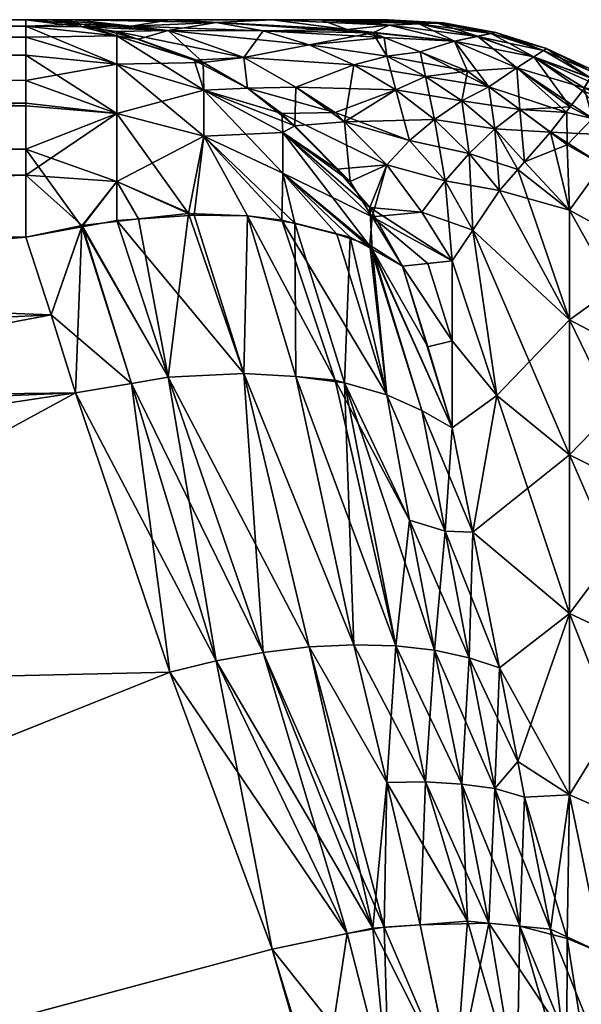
# Model space of a CAD drawing. Extents: x -0.0249 to 0.0251, y -0.0125 to 0.0115.
# Tile 13 of 166: x -0.0172 to -0.0153, y 0.007 to 0.0104. Entities that reach past the tile are written whole.
import ezdxf

# ---------------------------------------------------------------- set-up
doc = ezdxf.new("R2010")
doc.units = 0
doc.layers.add('mesh', color=7, linetype='CONTINUOUS')

msp = doc.modelspace()

# ---------------------------------------------------------------- meshes
at = {"layer": 'mesh'}
mesh = msp.add_polyface(dxfattribs=at)
corners = [(-0.0243976, 0.01035, 0.004041), (-0.0171813, 0.01035, 0.0050466), (-0.024159, 0.01035, 0.0050466), (-0.0245813, 0.01035, 0.0031046), (-0.0170939, 0.01035, 0.0047371), (-0.0246137, 0.01035, -0.000352), (-0.0170101, 0.01035, 0.0044262), (-0.0245813, 0.01035, -0.0038079), (-0.0166849, 0.01035, -0.0040174), (-0.0170101, 0.0090627, -0.0073591), (-0.0243929, 0.0087478, -0.0075409), (-0.0245813, 0.0079182, -0.0080199), (-0.0243324, 0.0089682, -0.0074137), (-0.0170939, 0.009332, -0.0072036), (-0.024159, 0.0096, -0.0070489), (-0.024337, 0.008965, 0.0067122), (-0.0170939, 0.009332, 0.0065003), (-0.0245813, 0.0079182, 0.0073166), (-0.024159, 0.0096, 0.0063456), (-0.0171813, 0.0096, 0.0063456), (-0.0249492, 0.0081152, 0.006078), (-0.0249492, 0.0088667, -0.0056269), (-0.0240823, 0.0099107, -0.0068105), (-0.0240629, 0.0100403, -0.0066627), (-0.0240564, 0.010149, -0.0064999), (-0.0241147, 0.0097625, -0.0069404), (-0.0249492, 0.0081152, -0.0067813), (-0.0241146, 0.0103372, -0.0059451), (-0.024159, 0.01035, -0.0057499), (-0.0240823, 0.0102989, -0.0061381), (-0.0249492, 0.0088667, 0.0049236), (-0.0240937, 0.0103172, 0.0053584), (-0.0249492, 0.0094644, 0.0036825), (-0.0240937, 0.0098537, 0.0061613), (-0.0240606, 0.0100635, 0.0059283), (-0.0171813, 0.01035, -0.0057499), (-0.0171813, 0.0103274, -0.0060094), (-0.0171813, 0.010053, -0.0066459), (-0.0171813, 0.0096, -0.0070489), (-0.0243963, 0.01035, -0.0047453), (-0.0170101, 0.01035, -0.0051295), (-0.024063, 0.0102362, -0.006323), (-0.0240606, 0.0102203, 0.0056567), (-0.0171813, 0.0098134, 0.0061963), (-0.0171813, 0.0100618, 0.0059273), (-0.0171813, 0.0102275, 0.0056404), (-0.0171813, 0.0103274, 0.0053061), (-0.0171813, 0.0102897, -0.0061354), (-0.0171813, 0.0101402, -0.0064948), (-0.0171813, 0.0099037, -0.006804)]
mesh.append_faces([[corners[k] for k in face] for face in [(0, 1, 2, 2), (3, 4, 0, 0), (5, 6, 3, 3), (7, 8, 5, 5), (9, 10, 11, 11), (9, 12, 10, 10), (13, 14, 12, 12), (15, 16, 17, 17), (18, 19, 15, 15), (20, 15, 17, 17), (21, 22, 23, 23), (24, 21, 23, 23), (21, 25, 22, 22), (21, 14, 25, 25), (26, 12, 14, 14), (21, 27, 28, 28), (29, 27, 21, 21), (30, 2, 31, 31), (32, 0, 2, 2), (30, 18, 15, 15), (33, 18, 30, 30), (30, 34, 33, 33), (27, 35, 28, 28), (29, 36, 27, 27), (23, 37, 24, 24), (14, 38, 25, 25), (39, 40, 7, 7), (28, 35, 39, 39), (21, 28, 39, 39), (21, 41, 29, 29), (24, 41, 21, 21), (30, 31, 42, 42), (30, 42, 34, 34), (18, 33, 43, 43), (44, 33, 34, 34), (45, 42, 31, 31), (46, 31, 2, 2), (46, 45, 31, 31), (41, 47, 29, 29), (24, 48, 41, 41), (22, 49, 23, 23), (25, 49, 22, 22)]])
mesh = msp.add_polyface(dxfattribs=at)
corners = [(-0.0243976, 0.01035, 0.004041), (-0.0170939, 0.01035, 0.0047371), (-0.0171813, 0.01035, 0.0050466), (-0.0245813, 0.01035, 0.0031046), (-0.0170101, 0.01035, 0.0044262), (-0.0246137, 0.01035, -0.000352), (-0.0166849, 0.01035, 0.0033141), (-0.0163318, 0.01035, 0.0022105), (-0.0161638, 0.01035, 0.0015785), (-0.0161125, 0.01035, 0.0013856), (-0.0160445, 0.01035, 0.0009391), (-0.0160609, 0.01035, -0.0018301), (-0.0161737, 0.01035, -0.0022813), (-0.0160398, 0.01035, -0.0016494), (-0.0163318, 0.01035, -0.0029138), (-0.0166849, 0.01035, -0.0040174), (-0.0245813, 0.01035, -0.0038079), (-0.0170101, 0.01035, -0.0051295), (-0.0159324, 0.01035, -0.0007287), (-0.0159399, 0.01035, -0.000361), (-0.0159649, 0.01035, -0.0010074), (-0.0170101, 0.0090627, -0.0073591), (-0.0246137, 0.0049247, -0.0097482), (-0.0166849, 0.0080996, -0.0079152), (-0.0170939, 0.009332, -0.0072036), (-0.0243324, 0.0089682, -0.0074137), (-0.0171813, 0.0096, -0.0070489), (-0.024159, 0.0096, -0.0070489), (-0.0245813, 0.0079182, 0.0073166), (-0.0170101, 0.0090627, 0.0066558), (-0.0166849, 0.0080996, 0.0072119), (-0.0170939, 0.009332, 0.0065003), (-0.024337, 0.008965, 0.0067122), (-0.0171813, 0.0096, 0.0063456), (-0.0241146, 0.0103372, -0.0059451), (-0.0171813, 0.0103274, -0.0060094), (-0.0171813, 0.01035, -0.0057499), (-0.0240823, 0.0102989, -0.0061381), (-0.0171813, 0.0102897, -0.0061354), (-0.0240564, 0.010149, -0.0064999), (-0.0171813, 0.010053, -0.0066459), (-0.0171813, 0.0101402, -0.0064948), (-0.0168676, 0.0102947, -0.0060036), (-0.0159544, 0.01035, 0.0003472), (-0.0243963, 0.01035, -0.0047453), (-0.0170939, 0.01035, -0.0054404), (-0.0169868, 0.0103341, -0.005806), (-0.0169868, 0.0096407, 0.0063038), (-0.024159, 0.0096, 0.0063456), (-0.0171813, 0.0098134, 0.0061963), (-0.0240937, 0.0098537, 0.0061613), (-0.0171813, 0.0100618, 0.0059273), (-0.0240606, 0.0102203, 0.0056567), (-0.0171813, 0.0102275, 0.0056404), (-0.0240606, 0.0100635, 0.0059283), (-0.0171813, 0.0103274, 0.0053061), (-0.024159, 0.01035, 0.0050466), (-0.024063, 0.0102362, -0.006323), (-0.0171813, 0.0102275, -0.0063437), (-0.0240629, 0.0100403, -0.0066627), (-0.0171813, 0.0099037, -0.006804), (-0.0241147, 0.0097625, -0.0069404)]
mesh.append_faces([[corners[k] for k in face] for face in [(0, 1, 2, 2), (3, 4, 1, 1), (5, 6, 4, 4), (7, 6, 5, 5), (5, 8, 7, 7), (5, 9, 8, 8), (10, 9, 5, 5), (11, 5, 12, 12), (11, 13, 5, 5), (5, 14, 12, 12), (5, 15, 14, 14), (16, 17, 15, 15), (5, 18, 19, 19), (5, 20, 18, 18), (13, 20, 5, 5), (21, 22, 23, 23), (24, 25, 21, 21), (26, 27, 24, 24), (28, 29, 30, 30), (28, 31, 29, 29), (32, 33, 31, 31), (34, 35, 36, 36), (37, 38, 35, 35), (39, 40, 41, 41), (38, 42, 35, 35), (5, 43, 10, 10), (19, 43, 5, 5), (44, 45, 17, 17), (44, 36, 45, 45), (46, 45, 36, 36), (47, 31, 33, 33), (48, 49, 33, 33), (49, 50, 51, 51), (51, 52, 53, 53), (54, 52, 51, 51), (55, 56, 2, 2), (57, 58, 38, 38), (57, 41, 58, 58), (59, 60, 40, 40), (61, 26, 60, 60), (46, 36, 35, 35), (47, 33, 49, 49)]])
mesh = msp.add_polyface(dxfattribs=at)
corners = [(-0.0165248, 0.0081384, -0.0078819), (-0.0168173, 0.0090955, -0.0073146), (-0.0170101, 0.0090627, -0.0073591), (-0.0168173, 0.0103278, -0.0051801), (-0.0166849, 0.01035, -0.0040174), (-0.0170101, 0.01035, -0.0051295), (-0.0165248, 0.0103406, 0.0033643), (-0.0168173, 0.0103278, 0.0044768), (-0.0170101, 0.01035, 0.0044262), (-0.0168173, 0.0090955, 0.0066113), (-0.0166849, 0.0080996, 0.0072119), (-0.0170101, 0.0090627, 0.0066558), (-0.016988, 0.0096357, -0.0069992), (-0.0171813, 0.0096, -0.0070489), (-0.0170939, 0.009332, -0.0072036), (-0.0170939, 0.01035, -0.0054404), (-0.016988, 0.0103248, 0.0051024), (-0.0171813, 0.01035, 0.0050466), (-0.0170939, 0.01035, 0.0047371), (-0.0170939, 0.009332, 0.0065003), (-0.0171813, 0.0101402, -0.0064948), (-0.0171813, 0.010053, -0.0066459), (-0.0168676, 0.0100264, -0.0066261), (-0.0168676, 0.010197, -0.0063306), (-0.0171813, 0.0102897, -0.0061354), (-0.0168676, 0.0102947, -0.0060036), (-0.0171813, 0.0102275, -0.0063437), (-0.0166909, 0.009117, -0.0072853), (-0.016868, 0.0096579, -0.0069684), (-0.0169868, 0.0103341, -0.005806), (-0.0166909, 0.0103132, -0.0052133), (-0.0167927, 0.010283, -0.005862), (-0.0166909, 0.0103132, 0.00451), (-0.016868, 0.0103092, 0.005137), (-0.0169868, 0.0096407, 0.0063038), (-0.0167927, 0.0096636, 0.0062315), (-0.0166909, 0.009117, 0.006582), (-0.0171813, 0.0099037, -0.006804), (-0.0168676, 0.0097921, -0.0068741), (-0.0171813, 0.0103274, -0.0060094), (-0.0171813, 0.0103274, 0.0053061), (-0.0168676, 0.0097921, 0.0061708), (-0.0168676, 0.0102947, 0.0053003), (-0.0168676, 0.010197, 0.0056273), (-0.0171813, 0.0102275, 0.0056404), (-0.0168676, 0.0100264, 0.0059228), (-0.0171813, 0.0100618, 0.0059273), (-0.0171813, 0.0098134, 0.0061963)]
mesh.append_faces([[corners[k] for k in face] for face in [(0, 1, 2, 2), (3, 4, 5, 5), (6, 7, 8, 8), (9, 10, 11, 11), (12, 13, 14, 14), (12, 2, 1, 1), (14, 2, 12, 12), (3, 5, 15, 15), (16, 17, 18, 18), (16, 8, 7, 7), (18, 8, 16, 16), (9, 11, 19, 19), (20, 21, 22, 22), (22, 23, 20, 20), (24, 23, 25, 25), (26, 23, 24, 24), (26, 20, 23, 23), (27, 28, 12, 12), (29, 3, 15, 15), (29, 30, 3, 3), (31, 30, 29, 29), (32, 33, 16, 16), (34, 9, 19, 19), (35, 36, 34, 34), (37, 13, 12, 12), (25, 31, 29, 29), (12, 28, 38, 38), (38, 37, 12, 12), (22, 37, 38, 38), (22, 21, 37, 37), (39, 25, 29, 29), (40, 17, 16, 16), (41, 35, 34, 34), (16, 33, 42, 42), (42, 40, 16, 16), (43, 40, 42, 42), (43, 44, 40, 40), (45, 44, 43, 43), (46, 44, 45, 45), (47, 41, 34, 34), (47, 45, 41, 41), (46, 45, 47, 47)]])
mesh = msp.add_polyface(dxfattribs=at)
corners = [(-0.0168173, 0.0103278, -0.0051801), (-0.0165248, 0.0103406, -0.0040676), (-0.0166849, 0.01035, -0.0040174), (-0.0163318, 0.01035, -0.0029138), (-0.0165248, 0.0103406, 0.0033643), (-0.0170101, 0.01035, 0.0044262), (-0.0166849, 0.01035, 0.0033141), (-0.0163635, 0.0103117, 0.0034148), (-0.0168173, 0.0103278, 0.0044768), (-0.0168676, 0.0100264, -0.0066261), (-0.0165677, 0.010107, -0.0062917), (-0.0168676, 0.010197, -0.0063306), (-0.0165677, 0.0099478, -0.0065675), (-0.016295, 0.0099613, -0.006229), (-0.016295, 0.0098206, -0.0064728), (-0.0165677, 0.010107, 0.0055884), (-0.0168676, 0.010197, 0.0056273), (-0.0168676, 0.0102947, 0.0053003), (-0.016295, 0.0098206, 0.0057695), (-0.016295, 0.0099613, 0.0055257), (-0.0165677, 0.0099478, 0.0058642), (-0.0168676, 0.0100264, 0.0059228), (-0.0164298, 0.0102199, -0.0052819), (-0.0162044, 0.010263, -0.0041681), (-0.0163635, 0.0103117, -0.0041181), (-0.0166909, 0.0103132, -0.0052133), (-0.0159846, 0.0103051, -0.003024), (-0.0160734, 0.0103166, 0.0022925), (-0.0163318, 0.01035, 0.0022105), (-0.0166909, 0.0103132, 0.00451), (-0.0162044, 0.010263, 0.0034648), (-0.0164298, 0.0102199, 0.0045786), (-0.0165698, 0.0102024, -0.0059264), (-0.0167927, 0.010283, -0.005862), (-0.016417, 0.010114, -0.0059705), (-0.016988, 0.0103248, 0.0051024), (-0.016868, 0.0103092, 0.005137), (-0.0166009, 0.0102106, 0.0052141), (-0.0164176, 0.0101143, 0.005267), (-0.0162507, 0.0101173, 0.0046257), (-0.0162543, 0.0099837, -0.0060175), (-0.0168676, 0.0102947, -0.0060036), (-0.0162981, 0.0100264, 0.0053015)]
mesh.append_faces([[corners[k] for k in face] for face in [(0, 1, 2, 2), (1, 3, 2, 2), (4, 5, 6, 6), (7, 8, 4, 4), (9, 10, 11, 11), (12, 10, 9, 9), (12, 13, 10, 10), (14, 13, 12, 12), (15, 16, 17, 17), (18, 15, 19, 19), (20, 15, 18, 18), (20, 16, 15, 15), (21, 16, 20, 20), (22, 23, 24, 24), (25, 1, 0, 0), (25, 24, 1, 1), (25, 22, 24, 24), (24, 26, 1, 1), (27, 6, 28, 28), (27, 4, 6, 6), (7, 29, 8, 8), (30, 29, 7, 7), (30, 31, 29, 29), (25, 32, 22, 22), (25, 33, 32, 32), (32, 34, 22, 22), (35, 8, 29, 29), (31, 36, 29, 29), (31, 37, 36, 36), (31, 38, 37, 37), (39, 38, 31, 31), (10, 34, 32, 32), (10, 40, 34, 34), (13, 40, 10, 10), (32, 11, 10, 10), (32, 41, 11, 11), (33, 41, 32, 32), (17, 36, 37, 37), (15, 42, 19, 19), (15, 38, 42, 42), (37, 38, 15, 15), (15, 17, 37, 37)]])
mesh = msp.add_polyface(dxfattribs=at)
corners = [(-0.0161125, 0.01035, 0.0013856), (-0.0159283, 0.0103315, 0.001635), (-0.0161638, 0.01035, 0.0015785), (-0.0160445, 0.01035, 0.0009391), (-0.0159286, 0.0103315, -0.0023401), (-0.0161737, 0.01035, -0.0022813), (-0.0163318, 0.01035, -0.0029138), (-0.0158258, 0.0103357, -0.0016837), (-0.0160609, 0.01035, -0.0018301), (-0.0160398, 0.01035, -0.0016494), (-0.0157631, 0.0103381, -0.0010247), (-0.0159649, 0.01035, -0.0010074), (-0.0159364, 0.0102241, -0.0036503), (-0.0160508, 0.0101947, -0.0042163), (-0.0159058, 0.0101082, -0.0042619), (-0.0162044, 0.010263, -0.0041681), (-0.0159058, 0.0101082, 0.0035586), (-0.0162507, 0.0101173, 0.0046257), (-0.0160508, 0.0101947, 0.003513), (-0.0162044, 0.010263, 0.0034648), (-0.0159364, 0.0102241, 0.002947), (-0.0159452, 0.0102891, 0.0023332), (-0.0163635, 0.0103117, 0.0034148), (-0.0158251, 0.0103357, 0.0009744), (-0.0159544, 0.01035, 0.0003472), (-0.0160734, 0.0103166, 0.0022925), (-0.0163318, 0.01035, 0.0022105), (-0.0159846, 0.0103051, -0.003024), (-0.0157027, 0.0102755, 0.0016889), (-0.0165248, 0.0103406, -0.0040676), (-0.0163635, 0.0103117, -0.0041181), (-0.0160821, 0.0099972, -0.0053733), (-0.0162507, 0.0101173, -0.005329), (-0.0164298, 0.0102199, -0.0052819), (-0.0161142, 0.0100298, 0.0046615), (-0.0158585, 0.0099332, 0.00416), (-0.0159367, 0.0098494, 0.0047082), (-0.0165248, 0.0103406, 0.0033643), (-0.0164298, 0.0102199, 0.0045786), (-0.0162543, 0.0099837, -0.0060175), (-0.016417, 0.010114, -0.0059705), (-0.0164176, 0.0101143, 0.005267), (-0.0162981, 0.0100264, 0.0053015), (-0.0161085, 0.009835, 0.0053562), (-0.016295, 0.0099613, -0.006229), (-0.016063, 0.0097915, -0.0060727), (-0.016295, 0.0099613, 0.0055257)]
mesh.append_faces([[corners[k] for k in face] for face in [(0, 1, 2, 2), (0, 3, 1, 1), (4, 5, 6, 6), (7, 5, 4, 4), (7, 8, 5, 5), (9, 8, 7, 7), (10, 11, 9, 9), (12, 13, 14, 14), (15, 13, 12, 12), (16, 17, 18, 18), (19, 20, 18, 18), (19, 21, 20, 20), (22, 21, 19, 19), (23, 3, 24, 24), (2, 25, 26, 26), (2, 1, 25, 25), (4, 6, 27, 27), (28, 21, 25, 25), (1, 28, 25, 25), (29, 27, 6, 6), (15, 27, 30, 30), (12, 27, 15, 15), (13, 31, 14, 14), (13, 32, 31, 31), (33, 32, 13, 13), (15, 33, 13, 13), (16, 34, 17, 17), (34, 35, 36, 36), (16, 35, 34, 34), (22, 37, 25, 25), (18, 38, 19, 19), (17, 38, 18, 18), (22, 25, 21, 21), (32, 39, 31, 31), (32, 40, 39, 39), (33, 40, 32, 32), (34, 41, 17, 17), (34, 42, 41, 41), (36, 42, 34, 34), (36, 43, 42, 42), (44, 45, 39, 39), (42, 43, 46, 46)]])
mesh = msp.add_polyface(dxfattribs=at)
corners = [(-0.0160398, 0.01035, -0.0016494), (-0.0158258, 0.0103357, -0.0016837), (-0.0157631, 0.0103381, -0.0010247), (-0.0156233, 0.0102927, 0.0010071), (-0.0154885, 0.0101835, 0.00174), (-0.0157027, 0.0102755, 0.0016889), (-0.0154294, 0.0102216, 0.0010384), (-0.0155764, 0.0103025, 0.0003242), (-0.0153964, 0.0102435, 0.000339), (-0.015561, 0.0103056, -0.0003611), (-0.015386, 0.0102505, -0.0003613), (-0.0155769, 0.0103024, -0.0010403), (-0.0153967, 0.0102432, -0.0010553), (-0.0156239, 0.0102925, -0.0017165), (-0.0154298, 0.0102214, -0.001748), (-0.0157029, 0.0102755, -0.0023941), (-0.0154887, 0.0101834, -0.0024453), (-0.0159283, 0.0103315, 0.001635), (-0.0160445, 0.01035, 0.0009391), (-0.0158251, 0.0103357, 0.0009744), (-0.0159324, 0.01035, -0.0007287), (-0.0159649, 0.01035, -0.0010074), (-0.0157415, 0.0103389, -0.0003609), (-0.0159399, 0.01035, -0.000361), (-0.0157623, 0.0103382, 0.000309), (-0.0158213, 0.010239, 0.0023725), (-0.0159452, 0.0102891, 0.0023332), (-0.0159286, 0.0103315, -0.0023401), (-0.0158031, 0.0101539, -0.0036934), (-0.0158213, 0.010239, -0.0030758), (-0.0159364, 0.0102241, -0.0036503), (-0.0159364, 0.0102241, 0.002947), (-0.0159544, 0.01035, 0.0003472), (-0.0159846, 0.0103051, -0.003024), (-0.0156581, 0.010173, 0.0024243), (-0.0158031, 0.0101539, 0.0029901)]
mesh.append_faces([[corners[k] for k in face] for face in [(0, 1, 2, 2), (3, 4, 5, 5), (3, 6, 4, 4), (7, 6, 3, 3), (7, 8, 6, 6), (9, 8, 7, 7), (9, 10, 8, 8), (11, 10, 9, 9), (11, 12, 10, 10), (13, 12, 11, 11), (13, 14, 12, 12), (15, 14, 13, 13), (15, 16, 14, 14), (17, 18, 19, 19), (2, 20, 21, 21), (22, 20, 2, 2), (22, 23, 20, 20), (24, 23, 22, 22), (5, 25, 26, 26), (19, 5, 17, 17), (19, 3, 5, 5), (24, 3, 19, 19), (24, 7, 3, 3), (22, 7, 24, 24), (22, 9, 7, 7), (2, 9, 22, 22), (2, 11, 9, 9), (1, 11, 2, 2), (1, 13, 11, 11), (27, 13, 1, 1), (27, 15, 13, 13), (28, 29, 30, 30), (26, 25, 31, 31), (19, 32, 24, 24), (33, 29, 15, 15), (24, 32, 23, 23), (4, 34, 5, 5), (34, 25, 5, 5), (33, 15, 27, 27), (30, 29, 33, 33), (34, 31, 25, 25), (34, 35, 31, 31)]])
mesh = msp.add_polyface(dxfattribs=at)
corners = [(-0.0154612, 0.0098603, -0.0038029), (-0.0154776, 0.0100397, -0.0031849), (-0.0155635, 0.0099738, -0.0037709), (-0.0156527, 0.0098887, -0.0043415), (-0.0158585, 0.0099332, -0.0048633), (-0.0157357, 0.0097941, -0.0048994), (-0.0157724, 0.0100054, -0.0043039), (-0.0154852, 0.009833, -0.0039602), (-0.0156782, 0.0100699, -0.0037338), (-0.0158031, 0.0101539, -0.0036934), (-0.0159058, 0.0101082, -0.0042619), (-0.0159364, 0.0102241, -0.0036503), (-0.0154776, 0.0100397, 0.0024816), (-0.0155635, 0.0099738, 0.0030676), (-0.0156782, 0.0100699, 0.0030305), (-0.0157724, 0.0100054, 0.0036006), (-0.0158585, 0.0099332, 0.00416), (-0.0159058, 0.0101082, 0.0035586), (-0.0157357, 0.0097941, 0.0041961), (-0.0156527, 0.0098887, 0.0036382), (-0.0154612, 0.0098603, 0.0030996), (-0.0154852, 0.009833, 0.0032569), (-0.0158031, 0.0101539, 0.0029901), (-0.0160508, 0.0101947, 0.003513), (-0.0159364, 0.0102241, 0.002947), (-0.0153159, 0.01003, -0.0027373), (-0.0155848, 0.0101189, -0.0031509), (-0.0157029, 0.0102755, -0.0023941), (-0.0154887, 0.0101834, -0.0024453), (-0.0158213, 0.010239, -0.0030758), (-0.0156581, 0.010173, 0.0024243), (-0.0154885, 0.0101835, 0.00174), (-0.0153043, 0.0100497, 0.0017844), (-0.0160821, 0.0099972, -0.0053733), (-0.0159367, 0.0098494, -0.0054115), (-0.0155485, 0.0097611, -0.0043744), (-0.0153719, 0.0099617, 0.0025151), (-0.0159367, 0.0098494, 0.0047082), (-0.0155485, 0.0097611, 0.0036711)]
mesh.append_faces([[corners[k] for k in face] for face in [(0, 1, 2, 2), (3, 4, 5, 5), (6, 4, 3, 3), (2, 7, 0, 0), (2, 3, 7, 7), (8, 3, 2, 2), (8, 6, 3, 3), (9, 6, 8, 8), (9, 10, 6, 6), (11, 10, 9, 9), (12, 13, 14, 14), (15, 16, 17, 17), (15, 18, 16, 16), (19, 18, 15, 15), (13, 20, 21, 21), (15, 13, 19, 19), (15, 14, 13, 13), (17, 14, 15, 15), (17, 22, 14, 14), (23, 22, 17, 17), (23, 24, 22, 22), (25, 26, 1, 1), (27, 26, 28, 28), (27, 29, 26, 26), (12, 30, 31, 31), (32, 12, 31, 31), (33, 34, 4, 4), (34, 5, 4, 4), (3, 35, 7, 7), (9, 26, 29, 29), (8, 26, 9, 9), (2, 26, 8, 8), (2, 1, 26, 26), (6, 33, 4, 4), (10, 33, 6, 6), (30, 14, 22, 22), (12, 14, 30, 30), (36, 13, 12, 12), (37, 16, 18, 18), (13, 21, 38, 38), (36, 20, 13, 13), (19, 13, 38, 38)]])
mesh = msp.add_polyface(dxfattribs=at)
corners = [(-0.0151218, 0.0099505, 0.0018005), (-0.015262, 0.0101046, 0.0013287), (-0.0150792, 0.0100322, 0.0010974), (-0.0150604, 0.0100828, -0.0010822), (-0.0152408, 0.010138, -0.0015752), (-0.0150791, 0.0100325, -0.0017982), (-0.0152561, 0.0101146, 0.0011176), (-0.0153043, 0.0100497, 0.0017844), (-0.0150603, 0.0100829, 0.0003747), (-0.0152353, 0.0101495, 0.0003848), (-0.0152208, 0.0101737, -0.000124), (-0.015224, 0.010168, -0.000356), (-0.0150558, 0.0101001, -0.0003562), (-0.0152339, 0.0101505, -0.0010691), (-0.0152565, 0.0101155, -0.0018179), (-0.0152271, 0.0100096, -0.0025165), (-0.0151215, 0.009951, -0.0025005), (-0.0153159, 0.01003, -0.0027373), (-0.015315, 0.0099184, -0.0032066), (-0.0153719, 0.0099617, 0.0025151), (-0.0151942, 0.0098494, 0.0024844), (-0.0151942, 0.0098494, -0.0031877), (-0.0153064, 0.0096929, -0.0039088), (-0.0154612, 0.0098603, -0.0038029), (-0.0153064, 0.0096929, 0.0032055), (-0.0154612, 0.0098603, 0.0030996), (-0.0154887, 0.0101834, -0.0024453), (-0.0154298, 0.0102214, -0.001748), (-0.0153967, 0.0102432, -0.0010553), (-0.0154294, 0.0102216, 0.0010384), (-0.015386, 0.0102505, -0.0003613), (-0.0153964, 0.0102435, 0.000339), (-0.0154776, 0.0100397, -0.0031849), (-0.0155848, 0.0101189, -0.0031509), (-0.0154885, 0.0101835, 0.00174), (-0.0154776, 0.0100397, 0.0024816)]
mesh.append_faces([[corners[k] for k in face] for face in [(0, 1, 2, 2), (3, 4, 5, 5), (1, 6, 2, 2), (0, 7, 1, 1), (6, 8, 2, 2), (9, 8, 6, 6), (10, 11, 12, 12), (8, 9, 10, 10), (13, 3, 11, 11), (5, 4, 14, 14), (3, 13, 4, 4), (15, 5, 14, 14), (15, 16, 5, 5), (15, 17, 18, 18), (19, 0, 20, 20), (19, 7, 0, 0), (15, 21, 16, 16), (15, 18, 21, 21), (22, 21, 18, 18), (23, 22, 18, 18), (19, 24, 25, 25), (24, 19, 20, 20), (17, 15, 26, 26), (27, 13, 28, 28), (27, 4, 13, 13), (27, 14, 4, 4), (26, 14, 27, 27), (26, 15, 14, 14), (29, 6, 1, 1), (9, 30, 10, 10), (9, 31, 30, 30), (9, 29, 31, 31), (6, 29, 9, 9), (17, 32, 18, 18), (26, 33, 17, 17), (7, 29, 1, 1), (7, 34, 29, 29), (19, 35, 7, 7), (30, 11, 10, 10), (28, 11, 30, 30), (28, 13, 11, 11), (23, 18, 32, 32)]])
mesh = msp.add_polyface(dxfattribs=at)
corners = [(-0.0165677, 0.0099478, -0.0065675), (-0.0168676, 0.0100264, -0.0066261), (-0.0168676, 0.0097921, -0.0068741), (-0.0161142, 0.0091064, -0.0069641), (-0.0162981, 0.009659, -0.0066412), (-0.0164176, 0.0096731, -0.0067346), (-0.0159367, 0.0090567, -0.0067846), (-0.0158162, 0.0090026, -0.0066277), (-0.0159955, 0.0095727, -0.006317), (-0.0161085, 0.0096107, -0.0064481), (-0.0164298, 0.0091297, -0.0071702), (-0.0166009, 0.0096754, -0.0068444), (-0.016868, 0.0096579, -0.0069684), (-0.0162507, 0.0091191, -0.0070578), (-0.0159367, 0.0098494, -0.0054115), (-0.016063, 0.0097915, -0.0060727), (-0.0159877, 0.00967, -0.0060944), (-0.0160821, 0.0099972, -0.0053733), (-0.0162543, 0.0099837, -0.0060175), (-0.0159367, 0.0098494, 0.0047082), (-0.0158162, 0.0096865, 0.0047398), (-0.0159955, 0.0097025, 0.0053889), (-0.0161085, 0.009835, 0.0053562), (-0.0166206, 0.0096811, 0.0061623), (-0.0166909, 0.009117, 0.006582), (-0.0167927, 0.0096636, 0.0062315), (-0.0164298, 0.0091297, 0.0064669), (-0.0159367, 0.0090567, 0.0060813), (-0.016063, 0.0096003, 0.0057005), (-0.0159877, 0.0095584, 0.0055844), (-0.0160821, 0.0090974, 0.0062284), (-0.0162543, 0.0096486, 0.0058946), (-0.0162507, 0.0091191, 0.0063545), (-0.016417, 0.0096731, 0.0060309), (-0.016295, 0.0099613, -0.006229), (-0.016295, 0.0098206, -0.0064728), (-0.0158822, 0.0094995, -0.0061249), (-0.016295, 0.0098206, 0.0057695), (-0.0165677, 0.0099478, 0.0058642), (-0.0158822, 0.0094995, 0.0054216), (-0.016295, 0.0099613, 0.0055257), (-0.0168676, 0.0100264, 0.0059228), (-0.0168676, 0.0097921, 0.0061708)]
mesh.append_faces([[corners[k] for k in face] for face in [(0, 1, 2, 2), (3, 4, 5, 5), (6, 7, 8, 8), (6, 9, 4, 4), (6, 8, 9, 9), (10, 11, 12, 12), (10, 5, 11, 11), (13, 5, 10, 10), (14, 15, 16, 16), (17, 15, 14, 14), (17, 18, 15, 15), (19, 20, 21, 21), (19, 21, 22, 22), (23, 24, 25, 25), (23, 26, 24, 24), (27, 28, 29, 29), (30, 31, 28, 28), (32, 33, 31, 31), (26, 23, 33, 33), (16, 15, 34, 34), (2, 12, 11, 11), (0, 4, 35, 35), (0, 5, 4, 4), (11, 5, 0, 0), (36, 16, 8, 8), (35, 9, 8, 8), (4, 9, 35, 35), (0, 2, 11, 11), (35, 16, 34, 34), (8, 16, 35, 35), (37, 28, 31, 31), (29, 28, 37, 37), (38, 33, 23, 23), (38, 31, 33, 33), (37, 31, 38, 38), (39, 29, 21, 21), (40, 22, 21, 21), (23, 41, 38, 38), (23, 42, 41, 41), (25, 42, 23, 23), (29, 40, 21, 21), (37, 40, 29, 29)]])
mesh = msp.add_polyface(dxfattribs=at)
corners = [(-0.0155577, 0.0090538, -0.0058676), (-0.0157111, 0.0092428, -0.0059766), (-0.0157111, 0.0089422, -0.0064678), (-0.0157111, 0.0095179, -0.0054707), (-0.0155577, 0.0090538, 0.0051643), (-0.0157111, 0.0092428, 0.0052734), (-0.0157111, 0.0095179, 0.0047674), (-0.0157111, 0.0089422, 0.0057645), (-0.0158822, 0.0094995, -0.0061249), (-0.0157949, 0.0095088, -0.0057989), (-0.0158162, 0.0096865, 0.0047398), (-0.0157357, 0.0097941, 0.0041961), (-0.0158822, 0.0094995, 0.0054216), (-0.0157949, 0.0092219, 0.0055925), (-0.0153064, 0.0093144, -0.004849), (-0.0155485, 0.0097611, -0.0043744), (-0.0156404, 0.0096236, -0.004994), (-0.0156404, 0.0085822, -0.0067978), (-0.0153064, 0.0088494, -0.0057495), (-0.0156404, 0.0096236, 0.0042907), (-0.0153064, 0.0093144, 0.0041457), (-0.0155485, 0.0097611, 0.0036711), (-0.0154852, 0.009833, 0.0032569), (-0.0157357, 0.0085855, -0.0069928), (-0.0158162, 0.0090026, -0.0066277), (-0.0159367, 0.0090567, -0.0067846), (-0.0157357, 0.0097941, -0.0048994), (-0.0158162, 0.0096865, -0.0054431), (-0.0159367, 0.0098494, -0.0054115), (-0.0156527, 0.0098887, -0.0043415), (-0.0159367, 0.0098494, 0.0047082), (-0.0156527, 0.0098887, 0.0036382), (-0.0158162, 0.0090026, 0.0059244), (-0.0157357, 0.0085855, 0.0062895), (-0.0159367, 0.0090567, 0.0060813), (-0.0156404, 0.0085822, 0.0060945), (-0.0159955, 0.0095727, -0.006317), (-0.0159877, 0.00967, -0.0060944), (-0.0159955, 0.0097025, 0.0053889), (-0.0159877, 0.0095584, 0.0055844)]
mesh.append_faces([[corners[k] for k in face] for face in [(0, 1, 2, 2), (3, 1, 0, 0), (4, 5, 6, 6), (7, 5, 4, 4), (1, 8, 2, 2), (1, 9, 8, 8), (3, 9, 1, 1), (6, 10, 11, 11), (5, 12, 6, 6), (5, 13, 12, 12), (7, 13, 5, 5), (14, 15, 16, 16), (17, 0, 2, 2), (16, 0, 18, 18), (3, 0, 16, 16), (19, 4, 6, 6), (20, 21, 22, 22), (4, 19, 20, 20), (23, 24, 25, 25), (26, 16, 15, 15), (27, 26, 28, 28), (27, 16, 26, 26), (3, 16, 27, 27), (29, 26, 15, 15), (11, 10, 30, 30), (19, 31, 21, 21), (19, 11, 31, 31), (19, 6, 11, 11), (32, 33, 34, 34), (7, 35, 32, 32), (36, 2, 8, 8), (36, 24, 2, 2), (37, 8, 9, 9), (3, 37, 9, 9), (27, 37, 3, 3), (28, 37, 27, 27), (38, 6, 12, 12), (38, 10, 6, 6), (39, 12, 13, 13), (7, 39, 13, 13), (32, 39, 7, 7), (34, 39, 32, 32)]])
mesh = msp.add_polyface(dxfattribs=at)
corners = [(-0.0150078, 0.0095301, -0.003852), (-0.0151942, 0.0098494, -0.0031877), (-0.0153064, 0.0096929, -0.0039088), (-0.0154852, 0.009833, -0.0039602), (-0.0154612, 0.0098603, -0.0038029), (-0.0146777, 0.009436, -0.0038191), (-0.0146777, 0.0090671, -0.0047356), (-0.014412, 0.0093616, -0.0039408), (-0.0150078, 0.0091577, -0.0047772), (-0.0153064, 0.0093144, -0.004849), (-0.0146777, 0.0086138, -0.0056135), (-0.014412, 0.0090455, -0.0047258), (-0.0150078, 0.0087001, -0.0056633), (-0.0153064, 0.0088494, -0.0057495), (-0.0153064, 0.0096929, 0.0032055), (-0.0151942, 0.0098494, 0.0024844), (-0.0150078, 0.0095301, 0.0031487), (-0.0150078, 0.0091577, 0.0040739), (-0.0146777, 0.009436, 0.0031158), (-0.0146777, 0.0090671, 0.0040323), (-0.0153064, 0.0093144, 0.0041457), (-0.0154852, 0.009833, 0.0032569), (-0.0154612, 0.0098603, 0.0030996), (-0.0150078, 0.0087001, 0.00496), (-0.0153064, 0.0088494, 0.0050462), (-0.0155577, 0.0090538, 0.0051643), (-0.0144139, 0.009682, 0.002213), (-0.014412, 0.0096267, 0.0024234), (-0.0146777, 0.0096495, 0.0024296), (-0.0146634, 0.0098057, 0.0017533), (-0.0144305, 0.0097866, 0.0017404), (-0.0148974, 0.0098594, 0.0017733), (-0.0150078, 0.0097456, 0.002456), (-0.0144295, 0.0097887, -0.0024407), (-0.0146634, 0.0098063, -0.0024533), (-0.0146777, 0.0096495, -0.0031329), (-0.0149448, 0.0097273, -0.0031542), (-0.0148973, 0.00986, -0.0024733), (-0.014412, 0.0094137, -0.0038113), (-0.014412, 0.0096267, -0.0031266), (-0.0155485, 0.0097611, -0.0043744), (-0.0156404, 0.0096236, -0.004994), (-0.014412, 0.0094137, 0.003108), (-0.0156404, 0.0096236, 0.0042907), (-0.0155485, 0.0097611, 0.0036711)]
mesh.append_faces([[corners[k] for k in face] for face in [(0, 1, 2, 2), (3, 2, 4, 4), (5, 6, 7, 7), (0, 6, 5, 5), (0, 8, 6, 6), (2, 8, 0, 0), (2, 9, 8, 8), (6, 10, 11, 11), (8, 10, 6, 6), (9, 12, 8, 8), (9, 13, 12, 12), (14, 15, 16, 16), (17, 18, 19, 19), (17, 16, 18, 18), (20, 16, 17, 17), (20, 14, 16, 16), (21, 14, 20, 20), (21, 22, 14, 14), (23, 17, 19, 19), (24, 20, 17, 17), (25, 20, 24, 24), (26, 27, 28, 28), (28, 29, 30, 30), (31, 28, 32, 32), (31, 29, 28, 28), (33, 34, 35, 35), (34, 36, 35, 35), (37, 36, 34, 34), (38, 35, 5, 5), (38, 39, 35, 35), (5, 36, 0, 0), (5, 35, 36, 36), (0, 36, 1, 1), (3, 40, 2, 2), (40, 9, 2, 2), (41, 13, 9, 9), (16, 15, 32, 32), (28, 16, 32, 32), (28, 18, 16, 16), (28, 42, 18, 18), (27, 42, 28, 28), (43, 44, 20, 20)]])
mesh = msp.add_polyface(dxfattribs=at)
corners = [(-0.0159058, 0.0081905, -0.0075835), (-0.0162507, 0.0091191, -0.0070578), (-0.0160508, 0.0081943, -0.0076812), (-0.0165248, 0.0081384, -0.0078819), (-0.0170101, 0.0090627, -0.0073591), (-0.0166849, 0.0080996, -0.0079152), (-0.0160734, 0.0071982, -0.008397), (-0.0163318, 0.0071439, -0.0084669), (-0.0163635, 0.0081677, -0.0078316), (-0.0168173, 0.0090955, -0.0073146), (-0.0162044, 0.0081866, -0.0077644), (-0.0159364, 0.0077188, -0.0079897), (-0.0168173, 0.0090955, 0.0066113), (-0.0165248, 0.0081384, 0.0071786), (-0.0166849, 0.0080996, 0.0072119), (-0.0163318, 0.0071439, 0.0077636), (-0.0159364, 0.0077188, 0.0072864), (-0.0160508, 0.0081943, 0.0069779), (-0.0159058, 0.0081905, 0.0068802), (-0.0162044, 0.0081866, 0.0070611), (-0.0161142, 0.0091064, -0.0069641), (-0.0158585, 0.0086238, -0.0071312), (-0.0159367, 0.0090567, -0.0067846), (-0.0166909, 0.009117, -0.0072853), (-0.0164298, 0.0091297, -0.0071702), (-0.0159452, 0.0072197, -0.0083529), (-0.0164298, 0.0091297, 0.0064669), (-0.0163635, 0.0081677, 0.0071283), (-0.0166909, 0.009117, 0.006582), (-0.0159846, 0.0072169, 0.0076696), (-0.0160821, 0.0090974, 0.0062284), (-0.0162507, 0.0091191, 0.0063545), (-0.0164176, 0.0096731, -0.0067346), (-0.0162981, 0.009659, -0.0066412), (-0.016988, 0.0096357, -0.0069992), (-0.016868, 0.0096579, -0.0069684), (-0.0169868, 0.0096407, 0.0063038), (-0.016063, 0.0096003, 0.0057005), (-0.0159367, 0.0090567, 0.0060813), (-0.0162543, 0.0096486, 0.0058946), (-0.016417, 0.0096731, 0.0060309)]
mesh.append_faces([[corners[k] for k in face] for face in [(0, 1, 2, 2), (3, 4, 5, 5), (6, 5, 7, 7), (6, 3, 5, 5), (8, 3, 6, 6), (8, 9, 3, 3), (10, 11, 2, 2), (12, 13, 14, 14), (13, 15, 14, 14), (16, 17, 18, 18), (19, 17, 16, 16), (0, 20, 1, 1), (20, 21, 22, 22), (0, 21, 20, 20), (8, 23, 9, 9), (10, 23, 8, 8), (10, 24, 23, 23), (2, 24, 10, 10), (1, 24, 2, 2), (10, 25, 11, 11), (8, 25, 10, 10), (6, 25, 8, 8), (26, 19, 27, 27), (28, 13, 12, 12), (28, 27, 13, 13), (28, 26, 27, 27), (13, 29, 15, 15), (27, 29, 13, 13), (19, 29, 27, 27), (16, 29, 19, 19), (17, 30, 18, 18), (17, 31, 30, 30), (26, 31, 17, 17), (19, 26, 17, 17), (20, 32, 1, 1), (22, 33, 20, 20), (34, 9, 23, 23), (24, 35, 23, 23), (36, 28, 12, 12), (30, 37, 38, 38), (31, 39, 30, 30), (26, 40, 31, 31)]])
mesh = msp.add_polyface(dxfattribs=at)
corners = [(-0.0153064, 0.008302, -0.0066025), (-0.0150078, 0.0075464, -0.0072878), (-0.0150078, 0.0081614, -0.0065027), (-0.0150078, 0.0087001, -0.0056633), (-0.0146777, 0.0080802, -0.006445), (-0.0146777, 0.0086138, -0.0056135), (-0.0153064, 0.0088494, -0.0057495), (-0.0155577, 0.0090538, -0.0058676), (-0.0150078, 0.0091577, -0.0047772), (-0.0153064, 0.007677, 0.0066971), (-0.0153064, 0.008302, 0.0058992), (-0.0150078, 0.0081614, 0.0057994), (-0.0150078, 0.0087001, 0.00496), (-0.0146777, 0.0090671, 0.0040323), (-0.0146777, 0.0086138, 0.0049102), (-0.0153064, 0.0088494, 0.0050462), (-0.0150078, 0.0091577, 0.0040739), (-0.0146777, 0.0080802, 0.0057417), (-0.0157724, 0.0081754, -0.0074735), (-0.0158585, 0.0086238, -0.0071312), (-0.0159058, 0.0081905, -0.0075835), (-0.0157357, 0.0085855, -0.0069928), (-0.0156527, 0.0081497, -0.0073536), (-0.0157111, 0.0089422, -0.0064678), (-0.0158162, 0.0090026, -0.0066277), (-0.0155635, 0.007698, -0.0077126), (-0.0156782, 0.0077139, -0.0078144), (-0.0160508, 0.0081943, -0.0076812), (-0.0158031, 0.007721, -0.0079073), (-0.0156527, 0.0081497, 0.0066503), (-0.0158585, 0.0086238, 0.0064279), (-0.0157357, 0.0085855, 0.0062895), (-0.0157724, 0.0081754, 0.0067702), (-0.0156782, 0.0077139, 0.0071111), (-0.0158031, 0.007721, 0.007204), (-0.0159058, 0.0081905, 0.0068802), (-0.0156404, 0.0085822, -0.0067978), (-0.0155485, 0.0081143, -0.0072267), (-0.0155485, 0.0081143, 0.0065234), (-0.0156404, 0.0085822, 0.0060945), (-0.0155577, 0.0090538, 0.0051643), (-0.0157111, 0.0089422, 0.0057645), (-0.0159367, 0.0090567, -0.0067846), (-0.0160821, 0.0090974, 0.0062284), (-0.0159367, 0.0090567, 0.0060813), (-0.0158162, 0.0090026, 0.0059244)]
mesh.append_faces([[corners[k] for k in face] for face in [(0, 1, 2, 2), (3, 4, 5, 5), (3, 2, 4, 4), (6, 2, 3, 3), (6, 0, 2, 2), (7, 0, 6, 6), (8, 3, 5, 5), (9, 10, 11, 11), (12, 13, 14, 14), (15, 16, 12, 12), (11, 14, 17, 17), (11, 12, 14, 14), (10, 12, 11, 11), (10, 15, 12, 12), (18, 19, 20, 20), (18, 21, 19, 19), (22, 21, 18, 18), (23, 24, 21, 21), (18, 25, 22, 22), (20, 26, 18, 18), (27, 28, 20, 20), (29, 30, 31, 31), (32, 30, 29, 29), (33, 32, 29, 29), (34, 35, 32, 32), (36, 37, 0, 0), (7, 36, 0, 0), (10, 38, 39, 39), (39, 15, 10, 10), (39, 40, 15, 15), (41, 40, 39, 39), (42, 19, 21, 21), (36, 22, 37, 37), (36, 21, 22, 22), (36, 23, 21, 21), (43, 44, 30, 30), (31, 39, 38, 38), (44, 31, 30, 30), (45, 39, 31, 31), (29, 31, 38, 38), (32, 43, 30, 30), (35, 43, 32, 32)]])
mesh = msp.add_polyface(dxfattribs=at)
corners = [(-0.0170101, 0.0090627, -0.0073591), (-0.0245813, 0.0079182, -0.0080199), (-0.0246137, 0.0049247, -0.0097482), (-0.0163318, 0.0071439, -0.0084669), (-0.0166849, 0.0080996, -0.0079152), (-0.0161638, 0.0065965, -0.008783), (-0.0161125, 0.0064295, -0.0088794), (-0.0160445, 0.0060428, -0.0091027), (-0.0159324, 0.0045984, -0.0099366), (-0.0159399, 0.0049169, -0.0097527), (-0.0159649, 0.0043571, -0.0100759), (-0.0160398, 0.0038012, -0.0103969), (-0.0160609, 0.0036446, -0.0104873), (-0.0161737, 0.0032539, -0.0107128), (-0.0163318, 0.0027061, -0.0110291), (-0.0166849, 0.0017504, -0.0115809), (-0.0245813, 0.0019318, -0.0114762), (-0.0170101, 0.0007873, -0.0121369), (-0.0244485, 0.0013493, -0.0118125), (-0.0170939, 0.000518, -0.0122924), (-0.0243854, 0.0010725, -0.0119723), (-0.0246137, 0.0049253, 0.0090446), (-0.0166849, 0.0080996, 0.0072119), (-0.0163318, 0.0071439, 0.0077636), (-0.0245813, 0.0079182, 0.0073166), (-0.0161638, 0.0032535, 0.0100098), (-0.0163318, 0.0027061, 0.0103258), (-0.0245813, 0.0019318, 0.0107729), (-0.0170939, 0.000518, 0.0115891), (-0.024454, 0.0013526, 0.0111073), (-0.0170101, 0.0007873, 0.0114336), (-0.0166849, 0.0017504, 0.0108776), (-0.0161125, 0.0034205, 0.0099133), (-0.0160445, 0.0038072, 0.0096901), (-0.0159324, 0.0052516, 0.0088562), (-0.0159399, 0.0049331, 0.0090401), (-0.0159649, 0.0054929, 0.0087168), (-0.0160398, 0.0060488, 0.0083959), (-0.0160609, 0.0062054, 0.0083055), (-0.0161737, 0.0065961, 0.0080799), (-0.0249492, -0.0001554, -0.0110961), (-0.0246398, 0.007605, -0.0081988), (-0.0246238, 0.0021469, -0.0113514), (-0.0246918, 0.0025206, 0.0104291), (-0.0159544, 0.0055302, -0.0093986), (-0.0159544, 0.0043198, 0.0093942), (-0.0246238, 0.0077026, 0.0074405)]
mesh.append_faces([[corners[k] for k in face] for face in [(0, 1, 2, 2), (2, 3, 4, 4), (2, 5, 3, 3), (6, 5, 2, 2), (2, 7, 6, 6), (2, 8, 9, 9), (10, 8, 2, 2), (2, 11, 10, 10), (2, 12, 11, 11), (13, 12, 2, 2), (2, 14, 13, 13), (2, 15, 14, 14), (16, 15, 2, 2), (16, 17, 15, 15), (18, 17, 16, 16), (18, 19, 17, 17), (20, 19, 18, 18), (21, 22, 23, 23), (24, 22, 21, 21), (21, 25, 26, 26), (27, 28, 29, 29), (27, 30, 28, 28), (21, 30, 27, 27), (21, 31, 30, 30), (26, 31, 21, 21), (21, 32, 25, 25), (21, 33, 32, 32), (21, 34, 35, 35), (21, 36, 34, 34), (37, 36, 21, 21), (21, 38, 37, 37), (21, 39, 38, 38), (23, 39, 21, 21), (40, 20, 18, 18), (2, 1, 41, 41), (2, 42, 16, 16), (27, 43, 21, 21), (2, 44, 7, 7), (2, 9, 44, 44), (21, 35, 45, 45), (45, 33, 21, 21), (21, 46, 24, 24)]])
mesh = msp.add_polyface(dxfattribs=at)
corners = [(-0.0153064, 0.007677, -0.0074004), (-0.0151942, 0.0071308, -0.0078965), (-0.0150078, 0.0075464, -0.0072878), (-0.0150078, 0.0081614, -0.0065027), (-0.0146777, 0.0074709, -0.0072228), (-0.0146777, 0.0080802, -0.006445), (-0.0153064, 0.008302, -0.0066025), (-0.0154852, 0.0077916, -0.007496), (-0.0154612, 0.007669, -0.0075983), (-0.0150078, 0.0075464, 0.0065845), (-0.0151942, 0.0071308, 0.0071932), (-0.0153064, 0.007677, 0.0066971), (-0.0154852, 0.0077916, 0.0067927), (-0.0154612, 0.007669, 0.006895), (-0.0146777, 0.0080802, 0.0057417), (-0.0146777, 0.0074709, 0.0065195), (-0.0150078, 0.0081614, 0.0057994), (-0.0154776, 0.0072235, -0.0080626), (-0.0155635, 0.007698, -0.0077126), (-0.0156782, 0.0077139, -0.0078144), (-0.0157724, 0.0081754, -0.0074735), (-0.0159058, 0.0081905, -0.0075835), (-0.0158031, 0.007721, -0.0079073), (-0.0160508, 0.0081943, -0.0076812), (-0.0159364, 0.0077188, -0.0079897), (-0.0158031, 0.007721, 0.007204), (-0.0158213, 0.0072287, 0.0075865), (-0.0159364, 0.0077188, 0.0072864), (-0.0154776, 0.0072235, 0.0073593), (-0.0155635, 0.007698, 0.0070093), (-0.0156527, 0.0081497, 0.0066503), (-0.0156782, 0.0077139, 0.0071111), (-0.0157724, 0.0081754, 0.0067702), (-0.0159058, 0.0081905, 0.0068802), (-0.0153719, 0.0072136, -0.0079783), (-0.0146795, 0.0069838, -0.0077512), (-0.0155485, 0.0081143, -0.0072267), (-0.0149448, 0.0070408, 0.0071042), (-0.015315, 0.0071817, 0.0072435), (-0.0155485, 0.0081143, 0.0065234), (-0.0153064, 0.008302, 0.0058992), (-0.0159452, 0.0072197, -0.0083529), (-0.0158213, 0.0072287, -0.0082898), (-0.0156581, 0.0072406, -0.0082067), (-0.0156527, 0.0081497, -0.0073536), (-0.0155848, 0.0072337, 0.007445)]
mesh.append_faces([[corners[k] for k in face] for face in [(0, 1, 2, 2), (3, 4, 5, 5), (3, 2, 4, 4), (6, 0, 2, 2), (7, 0, 6, 6), (7, 8, 0, 0), (9, 10, 11, 11), (12, 11, 13, 13), (9, 14, 15, 15), (9, 16, 14, 14), (11, 16, 9, 9), (17, 18, 19, 19), (18, 8, 7, 7), (20, 19, 18, 18), (21, 22, 19, 19), (23, 24, 22, 22), (25, 26, 27, 27), (13, 28, 29, 29), (29, 12, 13, 13), (29, 30, 12, 12), (31, 30, 29, 29), (25, 32, 31, 31), (27, 33, 25, 25), (34, 0, 8, 8), (35, 4, 2, 2), (6, 36, 7, 7), (15, 37, 9, 9), (13, 11, 38, 38), (12, 39, 11, 11), (39, 40, 11, 11), (41, 42, 24, 24), (43, 24, 42, 42), (43, 22, 24, 24), (43, 19, 22, 22), (17, 19, 43, 43), (18, 7, 36, 36), (34, 8, 18, 18), (44, 18, 36, 36), (30, 39, 12, 12), (25, 45, 26, 26), (31, 45, 25, 25), (29, 45, 31, 31)]])
mesh = msp.add_polyface(dxfattribs=at)
corners = [(-0.0160398, 0.0038012, -0.0103969), (-0.0158258, 0.0037643, -0.0104016), (-0.0157631, 0.0043362, -0.0100743), (-0.0159283, 0.0066362, -0.0087387), (-0.0160445, 0.0060428, -0.0091027), (-0.0158251, 0.0060663, -0.0090726), (-0.0161638, 0.0065965, -0.008783), (-0.0160734, 0.0071982, -0.008397), (-0.0163318, 0.0071439, -0.0084669), (-0.0161125, 0.0064295, -0.0088794), (-0.0161737, 0.0032539, -0.0107128), (-0.0159286, 0.0031937, -0.0107262), (-0.0160609, 0.0036446, -0.0104873), (-0.0159649, 0.0043571, -0.0100759), (-0.0159324, 0.0045984, -0.0099366), (-0.0157415, 0.0049115, -0.009743), (-0.0159399, 0.0049169, -0.0097527), (-0.0157623, 0.0054912, -0.0094074), (-0.0157027, 0.0066549, -0.0086633), (-0.0156239, 0.0037143, -0.0103807), (-0.0160398, 0.0060488, 0.0083959), (-0.0158258, 0.0060714, 0.0083663), (-0.0157631, 0.005502, 0.0086979), (-0.0159283, 0.0031953, 0.010022), (-0.0160445, 0.0038072, 0.0096901), (-0.0158251, 0.0037695, 0.0096954), (-0.0161125, 0.0034205, 0.0099133), (-0.0159286, 0.0066378, 0.0080345), (-0.0161737, 0.0065961, 0.0080799), (-0.0163318, 0.0071439, 0.0077636), (-0.0160609, 0.0062054, 0.0083055), (-0.0159649, 0.0054929, 0.0087168), (-0.0159324, 0.0052516, 0.0088562), (-0.0157415, 0.0049274, 0.0090305), (-0.0159399, 0.0049331, 0.0090401), (-0.0157623, 0.0043469, 0.0093648), (-0.0156239, 0.0060782, 0.0083126), (-0.0159544, 0.0055302, -0.0093986), (-0.0158213, 0.0072287, -0.0082898), (-0.0159452, 0.0072197, -0.0083529), (-0.0159544, 0.0043198, 0.0093942), (-0.0159846, 0.0072169, 0.0076696), (-0.0158213, 0.0072287, 0.0075865), (-0.0157029, 0.0066565, 0.007959), (-0.0159364, 0.0077188, 0.0072864)]
mesh.append_faces([[corners[k] for k in face] for face in [(0, 1, 2, 2), (3, 4, 5, 5), (6, 7, 8, 8), (6, 3, 7, 7), (9, 3, 6, 6), (9, 4, 3, 3), (1, 10, 11, 11), (1, 12, 10, 10), (0, 12, 1, 1), (2, 13, 0, 0), (2, 14, 13, 13), (15, 14, 2, 2), (15, 16, 14, 14), (17, 16, 15, 15), (5, 18, 3, 3), (11, 19, 1, 1), (20, 21, 22, 22), (23, 24, 25, 25), (26, 24, 23, 23), (27, 28, 29, 29), (21, 28, 27, 27), (21, 30, 28, 28), (20, 30, 21, 21), (22, 31, 20, 20), (22, 32, 31, 31), (33, 32, 22, 22), (33, 34, 32, 32), (35, 34, 33, 33), (27, 36, 21, 21), (5, 37, 17, 17), (5, 4, 37, 37), (17, 37, 16, 16), (18, 38, 39, 39), (3, 39, 7, 7), (3, 18, 39, 39), (25, 40, 35, 35), (25, 24, 40, 40), (27, 29, 41, 41), (41, 42, 43, 43), (35, 40, 34, 34), (41, 43, 27, 27), (44, 42, 41, 41)]])
mesh = msp.add_polyface(dxfattribs=at)
corners = [(-0.0148793, 0.0059684, -0.0086965), (-0.0146634, 0.0064758, -0.0082242), (-0.0148974, 0.0065199, -0.0082607), (-0.0148793, 0.0059664, 0.0079947), (-0.0151215, 0.0065864, 0.0076247), (-0.0148973, 0.0065174, 0.0075595), (-0.0156233, 0.006073, -0.009019), (-0.0154885, 0.0066532, -0.008558), (-0.0157027, 0.0066549, -0.0086633), (-0.0157029, 0.0066565, 0.007959), (-0.0154887, 0.0066548, 0.0078536), (-0.0154298, 0.0060699, 0.0082351), (-0.0150078, 0.0075464, -0.0072878), (-0.0151942, 0.0071308, -0.0078965), (-0.0149448, 0.0070408, -0.0078075), (-0.0153064, 0.007677, -0.0074004), (-0.0153719, 0.0072136, -0.0079783), (-0.0146795, 0.0069838, -0.0077512), (-0.014412, 0.0069666, -0.0077341), (-0.0146777, 0.0074709, -0.0072228), (-0.0151218, 0.006589, -0.008326), (-0.0153043, 0.0066247, -0.0084199), (-0.015262, 0.0062575, -0.0086953), (-0.0144177, 0.0066886, -0.008005), (-0.0152271, 0.0066296, 0.0076675), (-0.0153159, 0.006831, 0.0075747), (-0.015315, 0.0071817, 0.0072435), (-0.0144295, 0.0064536, 0.0075141), (-0.0146634, 0.0064732, 0.007523), (-0.0146777, 0.0069834, 0.0070475), (-0.0151942, 0.0071308, 0.0071932), (-0.0149448, 0.0070408, 0.0071042), (-0.014412, 0.0070505, 0.0069399), (-0.0146777, 0.0074709, 0.0065195), (-0.0153064, 0.007677, 0.0066971), (-0.0150078, 0.0075464, 0.0065845), (-0.0155635, 0.007698, -0.0077126), (-0.0154776, 0.0072235, -0.0080626), (-0.0156581, 0.0072406, -0.0082067), (-0.0158213, 0.0072287, -0.0082898), (-0.0154776, 0.0072235, 0.0073593), (-0.0155848, 0.0072337, 0.007445), (-0.0158213, 0.0072287, 0.0075865), (-0.0155635, 0.007698, 0.0070093), (-0.0154612, 0.007669, 0.006895)]
mesh.append_faces([[corners[k] for k in face] for face in [(0, 1, 2, 2), (3, 4, 5, 5), (6, 7, 8, 8), (9, 10, 11, 11), (12, 13, 14, 14), (15, 16, 13, 13), (17, 12, 14, 14), (17, 18, 19, 19), (20, 21, 22, 22), (23, 18, 17, 17), (2, 17, 14, 14), (2, 1, 17, 17), (1, 23, 17, 17), (16, 20, 13, 13), (16, 21, 20, 20), (14, 20, 2, 2), (14, 13, 20, 20), (24, 25, 26, 26), (27, 28, 29, 29), (4, 30, 31, 31), (24, 30, 4, 4), (24, 26, 30, 30), (28, 31, 29, 29), (5, 31, 28, 28), (5, 4, 31, 31), (32, 29, 33, 33), (33, 29, 31, 31), (34, 30, 26, 26), (35, 31, 30, 30), (16, 36, 37, 37), (7, 38, 8, 8), (37, 38, 7, 7), (21, 37, 7, 7), (16, 37, 21, 21), (38, 39, 8, 8), (25, 24, 10, 10), (25, 40, 26, 26), (25, 41, 40, 40), (10, 41, 25, 25), (9, 41, 10, 10), (9, 42, 41, 41), (43, 40, 41, 41), (44, 26, 40, 40)]])

doc.saveas('drawing.dxf')
